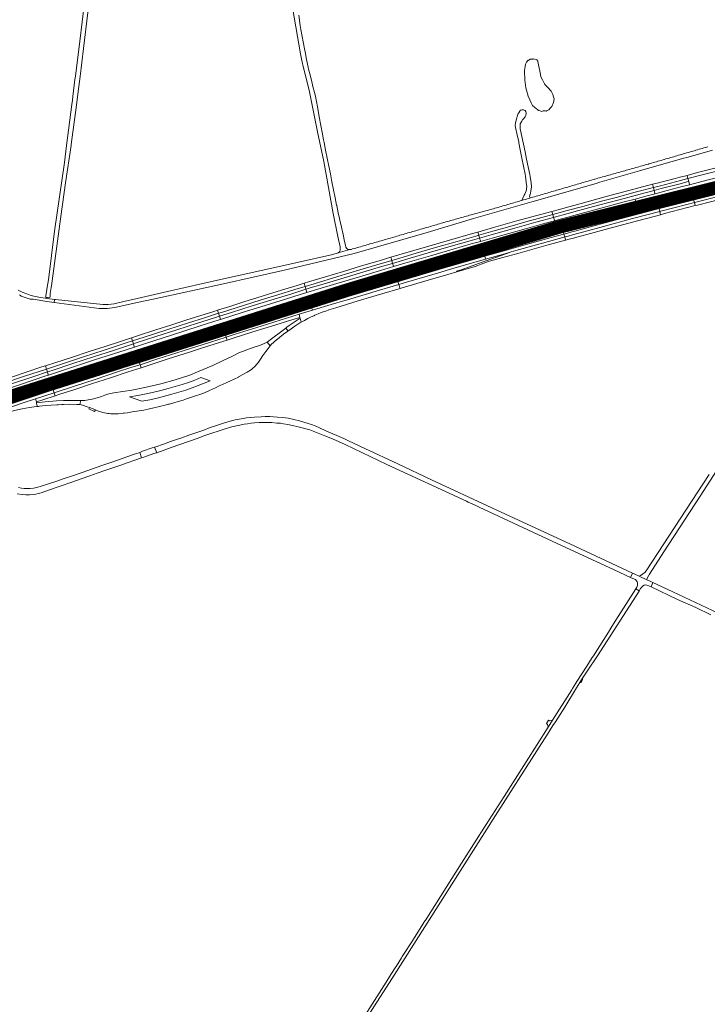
# Model space of a CAD drawing. Header units: metres. Extents: x 166325 to 190320, y 381923 to 404576.
# Tile 13 of 256: x 167870 to 168631, y 385362 to 386451. Entities that reach past the tile are written whole.
import ezdxf

# ---------------------------------------------------------------- set-up
doc = ezdxf.new("R2010")
doc.units = ezdxf.units.M
for name, color, linetype, lineweight in [('B-WE-OG-WATER_BEEK-GV', 8, 'Continuous', 18), ('B-WE-OG-WATER_MEER-GV', 8, 'Continuous', 18), ('B-WE-VH-VERHARDING_ASFALT-GV', 8, 'Continuous', 18), ('B-WE-VH-VERHARDING_BETONSTRAATSTEEN-GV', 8, 'Continuous', 18), ('B-WE-VH-VERHARDING_FUNDERING_ZAND-GV', 8, 'Continuous', 18), ('B-WE-VH-VERHARDING_N-WEG', 8, 'Continuous', 18), ('B-WE-VH-VERHARDING_STRAATBAKSTEEN-GV', 8, 'Continuous', 18)]:
    doc.layers.add(name, color=color, linetype=linetype, lineweight=lineweight)

msp = doc.modelspace()

# ---------------------------------------------------------------- linework, layer by layer
at = {"layer": 'B-WE-OG-WATER_BEEK-GV', "flags": 128}
msp.add_lwpolyline([(167945.572, 386500), (167939.449, 386448.773), (167936.725, 386427.33), (167931.802, 386388.582), (167931.338, 386384.933), (167928.937, 386366.031), (167928.452, 386362.231), (167927.796, 386357.095), (167922.027, 386311.916), (167919.641, 386293.235), (167908.828, 386217.045), (167901.934, 386163.482), (167900.509, 386155.077), (167899.765, 386149.955), (167899.501, 386148.375), (167898.985, 386145.434), (167898.814, 386144.462), (167899.655, 386143.937), (167900.751, 386143.676), (167902.369, 386143.546), (167903.544, 386143.807), (167903.727, 386144.615), (167903.909, 386145.424), (167903.994, 386146.512), (167904.043, 386148.06), (167905.16, 386154.777), (167905.479, 386156.69), (167912.142, 386206.135), (167915.847, 386233.56), (167920.866, 386270.72), (167926.937, 386311.843), (167927.108, 386312.999), (167933.008, 386356.574), (167935.028, 386371.49), (167937, 386388.053), (167940.695, 386419.093), (167948.066, 386480.806)], dxfattribs=at)
at = {"layer": 'B-WE-OG-WATER_MEER-GV', "flags": 128}
msp.add_lwpolyline([(168451.742, 386350.098), (168452.29, 386350.074), (168453.492, 386350.637), (168455.189, 386351.432), (168455.242, 386351.488), (168456.992, 386353.353), (168458.733, 386355.207), (168458.742, 386355.228), (168460.492, 386359.404), (168460.505, 386359.435), (168461.149, 386363.663), (168460.492, 386365.852), (168459.699, 386368.495), (168458.742, 386370.649), (168458.089, 386372.119), (168456.992, 386373.194), (168455.242, 386374.909), (168454.545, 386375.592), (168453.492, 386376.769), (168451.742, 386378.725), (168450.358, 386380.272), (168449.992, 386380.986), (168448.242, 386384.398), (168446.492, 386387.81), (168446.331, 386388.124), (168444.986, 386396.19), (168444.742, 386397.427), (168443.271, 386404.884), (168442.992, 386405.276), (168441.982, 386406.696), (168441.242, 386406.862), (168439.492, 386407.256), (168437.956, 386407.601), (168437.742, 386407.582), (168435.992, 386407.426), (168434.573, 386407.3), (168434.242, 386407.106), (168432.492, 386406.081), (168431.996, 386405.79), (168430.742, 386403.953), (168429.419, 386402.015), (168428.992, 386399.269), (168428.292, 386394.768), (168428.614, 386383.896), (168428.992, 386381.73), (168430.063, 386375.592), (168430.742, 386373.003), (168432.479, 386366.381), (168432.492, 386366.352), (168434.242, 386362.415), (168435.701, 386359.133), (168435.992, 386358.526), (168437.15, 386356.113), (168437.742, 386355.616), (168439.492, 386354.148), (168440.21, 386353.546), (168441.242, 386352.78), (168442.992, 386351.481), (168444.076, 386350.677), (168444.742, 386350.447), (168446.492, 386349.843), (168447.136, 386349.621), (168448.242, 386349.998), (168448.908, 386350.225), (168449.992, 386350.177)], close=True, dxfattribs=at)
at = {"layer": 'B-WE-VH-VERHARDING_ASFALT-GV', "flags": 128}
for points in [[(168853.689, 386334.879), (168852.891, 386338.718), (168816.431, 386330.215), (168764.199, 386317.722), (168726.702, 386308.714), (168711.863, 386305.109), (168689.004, 386299.37), (168662.456, 386292.761), (168641.799, 386287.447), (168619.913, 386281.869), (168608.197, 386278.851), (168609.141, 386275.367), (168648.254, 386285.39), (168668.071, 386290.434), (168692.248, 386296.492), (168713.213, 386301.725), (168727.396, 386305.23), (168791.648, 386320.557), (168841.154, 386332.04)], [(168819.288, 386319.921), (168855.244, 386328.013), (168853.689, 386334.879), (168841.154, 386332.04), (168791.648, 386320.557), (168727.396, 386305.23), (168713.213, 386301.725), (168692.248, 386296.492), (168668.071, 386290.434), (168648.254, 386285.39), (168609.141, 386275.367), (168610.014, 386272.14), (168610.878, 386268.951), (168610.979, 386268.576), (168629.928, 386273.388), (168650.134, 386278.537), (168663.606, 386281.948), (168679.737, 386286.033), (168696.73, 386290.228), (168709.232, 386293.355), (168726.357, 386297.594), (168766.751, 386307.415)], [(168601.122, 386273.302), (168609.141, 386275.367), (168608.197, 386278.851), (168600.489, 386276.866), (168600.218, 386276.796), (168594.947, 386275.438), (168573.641, 386269.914), (168570.121, 386268.988), (168571.047, 386265.457), (168578.726, 386267.473)], [(168601.988, 386270.061), (168608.087, 386271.643), (168610.014, 386272.14), (168609.141, 386275.367), (168601.122, 386273.302), (168578.726, 386267.473), (168571.047, 386265.457), (168571.892, 386262.235), (168579.547, 386264.24)], [(168571.892, 386262.235), (168572.739, 386259.005), (168572.845, 386258.6), (168586.106, 386262.084), (168602.941, 386266.495), (168607.829, 386267.776), (168610.979, 386268.576), (168610.878, 386268.951), (168610.014, 386272.14), (168608.087, 386271.643), (168601.988, 386270.061), (168579.547, 386264.24)], [(168474.257, 386239.567), (168492.898, 386244.597), (168515.129, 386250.589), (168529.885, 386254.542), (168550.779, 386260.133), (168571.047, 386265.457), (168570.121, 386268.988), (168543.936, 386262.097), (168518.744, 386255.349), (168490.918, 386247.83), (168473.312, 386242.967), (168467.004, 386241.225), (168458.807, 386239.024), (168459.727, 386235.598), (168470.505, 386238.554)], [(168475.163, 386236.307), (168487.058, 386239.537), (168510.126, 386245.766), (168533.258, 386251.992), (168556.382, 386258.173), (168571.892, 386262.235), (168571.047, 386265.457), (168550.779, 386260.133), (168529.885, 386254.542), (168515.129, 386250.589), (168492.898, 386244.597), (168474.257, 386239.567), (168470.505, 386238.554), (168459.727, 386235.598), (168460.599, 386232.351), (168461.475, 386232.591)], [(168550.723, 386252.64), (168564.233, 386256.337), (168572.845, 386258.6), (168572.739, 386259.005), (168571.892, 386262.235), (168556.382, 386258.173), (168533.258, 386251.992), (168510.126, 386245.766), (168487.058, 386239.537), (168475.163, 386236.307), (168461.475, 386232.591), (168460.599, 386232.351), (168461.447, 386229.193), (168461.611, 386228.581), (168467.974, 386230.36), (168476.2, 386232.578), (168490.921, 386236.547), (168510.363, 386241.915), (168538.614, 386249.446)], [(168643.897, 386263.297), (168625.08, 386258.43), (168614.47, 386255.683), (168614.592, 386255.231), (168615.46, 386252.027), (168616.327, 386248.822), (168645.654, 386256.101), (168644.834, 386259.482), (168644.033, 386262.739)], [(168541.552, 386245.737), (168542.122, 386246.488), (168544.13, 386247.84), (168545.384, 386248.387), (168551.3, 386250.207), (168550.723, 386252.64), (168538.614, 386249.446), (168510.363, 386241.915), (168490.921, 386236.547), (168476.2, 386232.578), (168467.974, 386230.36), (168461.611, 386228.581), (168460.791, 386228.352), (168461.649, 386225.965), (168466.545, 386227.172), (168474.631, 386227.724), (168475.089, 386227.755), (168491.197, 386232.245), (168509.911, 386237.273), (168527.12, 386241.809)], [(168615.46, 386252.027), (168614.592, 386255.231), (168614.47, 386255.683), (168606.595, 386253.644), (168597.158, 386251.162), (168579.186, 386246.441), (168576.236, 386245.668), (168576.335, 386245.29), (168577.176, 386242.083), (168597.979, 386247.499)], [(168616.327, 386248.822), (168615.46, 386252.027), (168597.979, 386247.499), (168577.176, 386242.083), (168578.026, 386238.841), (168579.166, 386239.139), (168607.808, 386246.627)], [(168617.261, 386245.372), (168616.327, 386248.822), (168607.808, 386246.627), (168579.166, 386239.139), (168578.026, 386238.841), (168578.933, 386235.382), (168583.217, 386236.516)], [(168646.472, 386252.746), (168646.42, 386253.053), (168645.654, 386256.101), (168616.327, 386248.822), (168617.261, 386245.372), (168619.786, 386246.035), (168634.176, 386249.724)], [(168459.727, 386235.598), (168458.807, 386239.024), (168440.474, 386234.1), (168420.106, 386228.442), (168394.146, 386221.073), (168376.853, 386216.203), (168377.835, 386212.707), (168393.323, 386217.102), (168409.69, 386221.688), (168429.868, 386227.313), (168447.505, 386232.245)], [(168556.011, 386240.604), (168554.218, 386242.25), (168553.128, 386242.49), (168549.106, 386241.778), (168546.379, 386241.299), (168542.781, 386241.536), (168537.36, 386242.078), (168537.533, 386242.229), (168528.429, 386239.975), (168510.5, 386235.076), (168492.439, 386230.233), (168475.459, 386225.487), (168469.211, 386220.092), (168467.818, 386219.51), (168463.498, 386218.313), (168463.907, 386215.702), (168470.865, 386217.727), (168470.944, 386217.748), (168474.806, 386218.789), (168479.634, 386220.089), (168494.478, 386224.088), (168519.23, 386230.863), (168543.566, 386237.305)], [(168484.002, 386217.283), (168516.095, 386225.995), (168542.55, 386233.008), (168574.662, 386241.428), (168577.176, 386242.083), (168576.335, 386245.29), (168576.236, 386245.668), (168561.558, 386241.824), (168556.011, 386240.604), (168543.566, 386237.305), (168519.23, 386230.863), (168494.478, 386224.088), (168479.634, 386220.089), (168474.806, 386218.789), (168470.944, 386217.748), (168471.113, 386217.128), (168471.987, 386213.938), (168475.84, 386215.011), (168480.657, 386216.352)], [(168481.54, 386213.127), (168494.015, 386216.559), (168515.782, 386222.463), (168548.038, 386231.01), (168578.026, 386238.841), (168577.176, 386242.083), (168574.662, 386241.428), (168542.55, 386233.008), (168516.095, 386225.995), (168484.002, 386217.283), (168480.657, 386216.352), (168475.84, 386215.011), (168471.987, 386213.938), (168472.862, 386210.74), (168476.719, 386211.801)], [(168483.568, 386209.784), (168505.497, 386215.726), (168525.703, 386221.206), (168554.933, 386229.031), (168578.933, 386235.382), (168578.026, 386238.841), (168548.038, 386231.01), (168515.782, 386222.463), (168494.015, 386216.559), (168481.54, 386213.127), (168476.719, 386211.801), (168472.862, 386210.74), (168473.845, 386207.151), (168477.706, 386208.196), (168482.532, 386209.503)], [(168537.533, 386242.229), (168540.961, 386245.221), (168541.552, 386245.737), (168527.12, 386241.809), (168509.911, 386237.273), (168491.197, 386232.245), (168475.089, 386227.755), (168474.631, 386227.724), (168475.459, 386225.487), (168492.439, 386230.233), (168510.5, 386235.076), (168528.429, 386239.975)], [(168460.599, 386232.351), (168459.727, 386235.598), (168447.505, 386232.245), (168429.868, 386227.313), (168409.69, 386221.688), (168393.323, 386217.102), (168377.835, 386212.707), (168378.732, 386209.513), (168391.495, 386213.14), (168417.613, 386220.468), (168440.935, 386226.97)], [(168461.611, 386228.581), (168461.447, 386229.193), (168460.599, 386232.351), (168440.935, 386226.97), (168417.613, 386220.468), (168391.495, 386213.14), (168378.732, 386209.513), (168379.631, 386206.314), (168379.755, 386205.871), (168392.706, 386209.541), (168411.022, 386214.679), (168429.499, 386219.842), (168447.605, 386224.902), (168460.231, 386228.344), (168460.791, 386228.352)], [(168377.835, 386212.707), (168376.853, 386216.203), (168370.999, 386214.555), (168345.48, 386207.265), (168322.719, 386200.642), (168305.913, 386195.751), (168289.303, 386190.826), (168280.632, 386188.263), (168281.662, 386184.766), (168290.723, 386187.441), (168308.559, 386192.679), (168329.947, 386198.948), (168354.003, 386205.903), (168374.652, 386211.803)], [(168471.987, 386213.938), (168471.113, 386217.128), (168470.944, 386217.748), (168470.865, 386217.727), (168463.907, 386215.702), (168463.344, 386215.44), (168455.595, 386213.248), (168433.643, 386207.133), (168412.454, 386201.242), (168397.123, 386196.96), (168383.434, 386193.117), (168383.559, 386192.689), (168384.499, 386189.482), (168411.045, 386197.011), (168434.459, 386203.482), (168457.829, 386209.995)], [(168378.732, 386209.513), (168377.835, 386212.707), (168374.652, 386211.803), (168354.003, 386205.903), (168329.947, 386198.948), (168308.559, 386192.679), (168290.723, 386187.441), (168281.662, 386184.766), (168282.609, 386181.55), (168298.457, 386186.223), (168321.741, 386193.039), (168344.902, 386199.813), (168368.188, 386206.516)], [(168379.755, 386205.871), (168379.631, 386206.314), (168378.732, 386209.513), (168368.188, 386206.516), (168344.902, 386199.813), (168321.741, 386193.039), (168298.457, 386186.223), (168282.609, 386181.55), (168283.551, 386178.351), (168283.658, 386177.99), (168295.938, 386181.636), (168324.391, 386189.937), (168349.669, 386197.267), (168369.55, 386202.978)], [(168473.845, 386207.151), (168472.862, 386210.74), (168470.905, 386210.201), (168445.814, 386203.214), (168418.925, 386195.725), (168413.702, 386194.233), (168409.947, 386192.9), (168401.543, 386189.908), (168385.995, 386184.371), (168385.539, 386184.208), (168374.722, 386180.38), (168359.313, 386174.934), (168353.272, 386172.824), (168353.471, 386172.146), (168373.716, 386178.088), (168376.782, 386179.088), (168380.604, 386180.526), (168386.457, 386182.792), (168389.605, 386183.79), (168404.454, 386187.91), (168421.13, 386192.558), (168454.556, 386201.928)], [(168472.862, 386210.74), (168471.987, 386213.938), (168457.829, 386209.995), (168434.459, 386203.482), (168411.045, 386197.011), (168384.499, 386189.482), (168385.478, 386186.135), (168406.843, 386192.195), (168413.702, 386194.233), (168418.925, 386195.725), (168445.814, 386203.214), (168470.905, 386210.201)], [(168384.499, 386189.482), (168383.559, 386192.689), (168383.434, 386193.117), (168380.33, 386192.245), (168362.614, 386187.114), (168346.654, 386182.461), (168331.449, 386178.11), (168310.736, 386172.068), (168288.893, 386165.655), (168287.428, 386165.22), (168287.544, 386164.825), (168288.485, 386161.627), (168306.193, 386166.862), (168329.5, 386173.657), (168352.882, 386180.436), (168376.083, 386187.094), (168384.457, 386189.47)], [(168413.702, 386194.233), (168406.843, 386192.195), (168385.478, 386186.135), (168385.399, 386186.113), (168382.774, 386185.368), (168352.898, 386176.805), (168329.768, 386170.081), (168298.007, 386160.769), (168289.482, 386158.241), (168290.595, 386154.46), (168290.802, 386153.754), (168293.244, 386154.481), (168322.06, 386162.944), (168343.496, 386169.218), (168353.471, 386172.146), (168353.272, 386172.824), (168359.313, 386174.934), (168374.722, 386180.38), (168385.539, 386184.208), (168385.995, 386184.371), (168401.543, 386189.908), (168409.947, 386192.9)], [(168281.662, 386184.766), (168280.632, 386188.263), (168267.741, 386184.452), (168248.347, 386178.741), (168228.22, 386172.723), (168208.513, 386166.687), (168189.667, 386161.045), (168184.731, 386159.536), (168185.797, 386156.025), (168195.806, 386159.073), (168222.114, 386167.035), (168246.172, 386174.235), (168265.258, 386179.923)], [(168282.609, 386181.55), (168281.662, 386184.766), (168265.258, 386179.923), (168246.172, 386174.235), (168222.114, 386167.035), (168195.806, 386159.073), (168185.797, 386156.025), (168186.77, 386152.823), (168194.137, 386155.072), (168205.639, 386158.574), (168228.861, 386165.573), (168266.525, 386176.808)], [(168385.478, 386186.135), (168384.499, 386189.482), (168384.457, 386189.47), (168376.083, 386187.094), (168352.882, 386180.436), (168329.5, 386173.657), (168306.193, 386166.862), (168288.485, 386161.627), (168289.482, 386158.241), (168298.007, 386160.769), (168329.768, 386170.081), (168352.898, 386176.805), (168382.774, 386185.368), (168385.399, 386186.113)], [(168283.658, 386177.99), (168283.551, 386178.351), (168282.609, 386181.55), (168266.525, 386176.808), (168228.861, 386165.573), (168205.639, 386158.574), (168194.137, 386155.072), (168186.77, 386152.823), (168187.732, 386149.655), (168187.862, 386149.227), (168199.869, 386152.863), (168220.984, 386159.26), (168245.957, 386166.734), (168269.319, 386173.733)], [(168288.485, 386161.627), (168287.544, 386164.825), (168287.428, 386165.22), (168267.618, 386159.349), (168247.889, 386153.439), (168229.69, 386147.903), (168210.595, 386142.101), (168191.797, 386136.462), (168191.907, 386136.091), (168192.862, 386132.883), (168225.069, 386142.664), (168259.865, 386153.107), (168283.031, 386160.014)], [(168289.482, 386158.241), (168288.485, 386161.627), (168283.031, 386160.014), (168259.865, 386153.107), (168225.069, 386142.664), (168192.862, 386132.883), (168193.82, 386129.661), (168195.175, 386130.07), (168214.679, 386135.986), (168229.62, 386140.567), (168232.575, 386141.237), (168268.258, 386151.946)], [(168185.797, 386156.025), (168184.731, 386159.536), (168177.007, 386157.175), (168163.215, 386152.972), (168145.273, 386147.476), (168132.487, 386143.534), (168119.214, 386139.289), (168102.613, 386134.006), (168089.055, 386129.736), (168090.153, 386126.28), (168093.485, 386127.337), (168117.636, 386134.909), (168137.219, 386141.053), (168155.627, 386146.763), (168174.312, 386152.529)], [(168186.77, 386152.823), (168185.797, 386156.025), (168174.312, 386152.529), (168155.627, 386146.763), (168137.219, 386141.053), (168117.636, 386134.909), (168093.485, 386127.337), (168090.153, 386126.28), (168091.164, 386123.099), (168104.459, 386127.29), (168127.259, 386134.444), (168147.864, 386140.885), (168170.983, 386148.005)], [(168187.862, 386149.227), (168187.732, 386149.655), (168186.77, 386152.823), (168170.983, 386148.005), (168147.864, 386140.885), (168127.259, 386134.444), (168104.459, 386127.29), (168091.164, 386123.099), (168092.17, 386119.935), (168092.3, 386119.526), (168116.098, 386127.055), (168136.875, 386133.529), (168163.993, 386141.92), (168180.323, 386146.943)], [(168290.802, 386153.754), (168290.595, 386154.46), (168289.482, 386158.241), (168268.258, 386151.946), (168232.575, 386141.237), (168229.62, 386140.567), (168214.679, 386135.986), (168195.175, 386130.07), (168193.82, 386129.661), (168180.246, 386125.562), (168179.059, 386125.194), (168179.988, 386121.776), (168180.358, 386121.011), (168180.485, 386120.489), (168181.383, 386116.788), (168181.479, 386116.392), (168185.153, 386118.443), (168188.979, 386120.451), (168192.612, 386122.378), (168195.608, 386123.653), (168196.652, 386124.097), (168200.355, 386125.776), (168203.713, 386127.064), (168205.74, 386127.848), (168208.544, 386128.82), (168212.122, 386130.091), (168219.616, 386132.374), (168244.502, 386139.941), (168270.515, 386147.72)], [(168090.153, 386126.28), (168089.055, 386129.736), (168084.86, 386128.415), (168053.76, 386118.584), (168037.372, 386113.344), (168020.818, 386107.952), (168000.317, 386101.367), (167993.738, 386099.218), (167994.86, 386095.685), (168000.851, 386097.623), (168018.14, 386103.194), (168034.001, 386108.303), (168056.902, 386115.653), (168073.575, 386121.025)], [(168192.862, 386132.883), (168191.907, 386136.091), (168191.797, 386136.462), (168181.425, 386133.35), (168154.939, 386125.193), (168130.091, 386117.465), (168109.175, 386110.862), (168096.355, 386106.766), (168096.477, 386106.382), (168097.484, 386103.217), (168097.685, 386103.281), (168132.331, 386114.209), (168158.314, 386122.318), (168190.252, 386132.091)], [(168179.059, 386125.194), (168180.246, 386125.562), (168193.82, 386129.661), (168192.862, 386132.883), (168190.252, 386132.091), (168158.314, 386122.318), (168132.331, 386114.209), (168097.685, 386103.281), (168097.484, 386103.217), (168098.508, 386099.992), (168108.579, 386103.194), (168137.173, 386112.223), (168158.294, 386118.764)], [(168091.164, 386123.099), (168090.153, 386126.28), (168073.575, 386121.025), (168056.902, 386115.653), (168034.001, 386108.303), (168018.14, 386103.194), (168000.851, 386097.623), (167994.86, 386095.685), (167995.866, 386092.515), (167997.825, 386093.152), (168020.804, 386100.583), (168043.889, 386107.985), (168066.97, 386115.406), (168078.421, 386119.081)], [(168092.3, 386119.526), (168092.17, 386119.935), (168091.164, 386123.099), (168078.421, 386119.081), (168066.97, 386115.406), (168043.889, 386107.985), (168020.804, 386100.583), (167997.825, 386093.152), (167995.866, 386092.515), (167996.869, 386089.354), (167997, 386088.942), (168010.535, 386093.33), (168036.887, 386101.843), (168069.934, 386112.404), (168090.852, 386119.068)], [(168179.988, 386121.776), (168179.059, 386125.194), (168158.294, 386118.764), (168137.173, 386112.223), (168108.579, 386103.194), (168098.508, 386099.992), (168099.591, 386096.588), (168106.208, 386098.682), (168128.165, 386105.641), (168152.391, 386113.235), (168167.619, 386117.936)], [(168181.479, 386116.392), (168181.383, 386116.788), (168180.485, 386120.489), (168180.358, 386121.011), (168173.638, 386116.481), (168168.044, 386112.634), (168165.77, 386110.932), (168164.538, 386110.01), (168164.798, 386109.641), (168166.67, 386106.988), (168166.852, 386106.729), (168167.749, 386107.397), (168174.323, 386111.913), (168180.156, 386115.653)], [(168097.484, 386103.217), (168096.477, 386106.382), (168096.355, 386106.766), (168088.815, 386104.356), (168063.217, 386096.168), (168039.931, 386088.737), (168015.401, 386080.834), (168001.17, 386076.228), (168001.289, 386075.861), (168002.31, 386072.698), (168005.48, 386073.73), (168040.001, 386084.835), (168074.648, 386095.918)], [(168143.807, 386094.398), (168147.069, 386090.186), (168148.697, 386092.105), (168150.903, 386094.093), (168154.702, 386097.403), (168155.247, 386097.878), (168161.994, 386103.111), (168166.852, 386106.729), (168166.67, 386106.988), (168164.798, 386109.641), (168164.538, 386110.01), (168159.969, 386106.645), (168148.51, 386097.893)], [(167994.86, 386095.685), (167993.738, 386099.218), (167981.529, 386095.23), (167964.671, 386089.73), (167946.931, 386083.925), (167927.483, 386077.585), (167910.322, 386071.96), (167898.566, 386068.135), (167899.74, 386064.601), (167919.703, 386071.181), (167940.884, 386078.101), (167963.697, 386085.589), (167988.033, 386093.476)], [(167995.866, 386092.515), (167994.86, 386095.685), (167988.033, 386093.476), (167963.697, 386085.589), (167940.884, 386078.101), (167919.703, 386071.181), (167899.74, 386064.601), (167900.795, 386061.426), (167905.938, 386063.119), (167928.846, 386070.708), (167951.884, 386078.255), (167974.93, 386085.705)], [(168098.508, 386099.992), (168097.484, 386103.217), (168074.648, 386095.918), (168040.001, 386084.835), (168005.48, 386073.73), (168002.31, 386072.698), (168003.347, 386069.483), (168022.958, 386075.803), (168050.862, 386084.782), (168080.2, 386094.172)], [(168070.289, 386087.282), (168086.378, 386092.406), (168099.591, 386096.588), (168098.508, 386099.992), (168080.2, 386094.172), (168050.862, 386084.782), (168022.958, 386075.803), (168003.347, 386069.483), (168004.438, 386066.102), (168013.244, 386068.948), (168034.406, 386075.77), (168057.879, 386083.33)], [(167997, 386088.942), (167996.869, 386089.354), (167995.866, 386092.515), (167974.93, 386085.705), (167951.884, 386078.255), (167928.846, 386070.708), (167905.938, 386063.119), (167900.795, 386061.426), (167901.826, 386058.322), (167901.971, 386057.886), (167929.83, 386067.022), (167953.066, 386074.657), (167979.98, 386083.424)], [(168099.212, 386049.797), (168099.96, 386050.119), (168102.591, 386051.263), (168107.255, 386053.452), (168111.97, 386055.815), (168112.31, 386056), (168116.952, 386058.519), (168121.874, 386061.362), (168126.348, 386064.3), (168128.067, 386065.684), (168129.675, 386067.037), (168130.878, 386068.257), (168131.733, 386069.218), (168132.702, 386070.413), (168134.209, 386072.339), (168136.613, 386075.721), (168139.193, 386079.472), (168142.222, 386083.992), (168144.82, 386087.47), (168147.069, 386090.186), (168143.807, 386094.398), (168136.44, 386091.203), (168128.473, 386088.34), (168121.434, 386086.051), (168116.729, 386084.226), (168113.321, 386082.906), (168105.365, 386079.011), (168095.164, 386073.936), (168083.922, 386068.628), (168066.99, 386061.407), (168058.296, 386058.003), (168050.058, 386055.118), (168041.961, 386052.658), (168026.168, 386048.215), (168008.682, 386044.055), (167994.073, 386041.447), (167974.291, 386038.432), (167968.917, 386037.219), (167964.456, 386035.758), (167960.51, 386034.243), (167955.678, 386032.7), (167950.328, 386031.323), (167946.03, 386030.433), (167942.178, 386029.978), (167937.838, 386029.967), (167936.611, 386025.287), (167939.645, 386024.571), (167944.806, 386022.951), (167947.495, 386022.002), (167951.368, 386020.532), (167953.911, 386019.387), (167957.3, 386018.024), (167962.079, 386016.458), (167967.673, 386015.482), (167969.238, 386015.294), (167971.131, 386015.067), (167971.293, 386015.048), (167974.777, 386015.007), (167979.259, 386015.081), (167984.457, 386015.669), (167984.655, 386015.686), (167985.555, 386015.765), (167989.389, 386016.35), (167994.54, 386017.188), (168007.548, 386019.254), (168013.608, 386020.531), (168018.467, 386021.768), (168018.671, 386021.817), (168024.829, 386023.292), (168031.154, 386024.825), (168034.84, 386025.713), (168034.92, 386025.732), (168035.75, 386025.927), (168035.896, 386025.969), (168036.923, 386026.26), (168040.578, 386027.297), (168045.499, 386028.814), (168051.048, 386030.388), (168054.511, 386031.526), (168057.838, 386032.656), (168059.136, 386033.045), (168064.579, 386034.85), (168069.502, 386036.428), (168074.417, 386038.466), (168080.182, 386040.907), (168086.836, 386043.901), (168090.881, 386045.954), (168094.481, 386047.659)], [(168002.31, 386072.698), (168001.289, 386075.861), (168001.17, 386076.228), (167990.219, 386072.684), (167972.008, 386066.779), (167948.356, 386059.036), (167925.776, 386051.652), (167906.648, 386045.38), (167906.135, 386045.211), (167906.269, 386044.805), (167907.31, 386041.64), (167936.282, 386051.154), (167970.853, 386062.463)], [(167899.74, 386064.601), (167898.566, 386068.135), (167894.811, 386066.914), (167877.317, 386061.147), (167861.047, 386055.77), (167846.103, 386050.788), (167832.948, 386046.403), (167816.171, 386040.88), (167810.447, 386039.017), (167803.547, 386036.722), (167804.791, 386033.051), (167828.766, 386041.089), (167854.924, 386049.815), (167875.564, 386056.632)], [(167900.795, 386061.426), (167899.74, 386064.601), (167875.564, 386056.632), (167854.924, 386049.815), (167828.766, 386041.089), (167804.791, 386033.051), (167805.848, 386029.936), (167814.108, 386032.719), (167836.963, 386040.298), (167859.954, 386048.016), (167885.865, 386056.512)], [(168003.347, 386069.483), (168002.31, 386072.698), (167970.853, 386062.463), (167936.282, 386051.154), (167907.31, 386041.64), (167908.361, 386038.448), (167929.576, 386045.414), (167954.683, 386053.636), (167978.348, 386061.389), (167994.32, 386066.574)], [(168004.438, 386066.102), (168003.347, 386069.483), (167994.32, 386066.574), (167978.348, 386061.389), (167954.683, 386053.636), (167929.576, 386045.414), (167908.361, 386038.448), (167909.471, 386035.077), (167913.63, 386036.457), (167931.039, 386042.125), (167949.613, 386048.217), (167970.71, 386055.103), (167990.151, 386061.483)], [(167870.912, 386047.641), (167899.187, 386056.973), (167901.971, 386057.886), (167901.826, 386058.322), (167900.795, 386061.426), (167885.865, 386056.512), (167859.954, 386048.016), (167836.963, 386040.298), (167814.108, 386032.719), (167805.848, 386029.936), (167806.923, 386026.763), (167807.053, 386026.382), (167825.94, 386032.675), (167850.796, 386040.984)], [(167991.676, 386033.77), (168000.812, 386035.405), (168009.915, 386037.054), (168018.393, 386038.89), (168026.133, 386040.797), (168034.414, 386043.065), (168042.109, 386045.252), (168049.847, 386047.48), (168057.013, 386049.934), (168063.947, 386052.531), (168070.578, 386055.164), (168080.727, 386051.778), (168074.315, 386049.179), (168067.713, 386046.481), (168060.929, 386043.905), (168053.755, 386041.382), (168046.18, 386039.075), (168038.257, 386036.844), (168030.229, 386034.595), (168022.304, 386032.594), (168014.004, 386030.662), (168005.101, 386029)], [(167907.31, 386041.64), (167906.269, 386044.805), (167906.135, 386045.211), (167881.723, 386037.158), (167857.867, 386029.285), (167828.844, 386019.614), (167811.199, 386013.712), (167811.269, 386013.502), (167811.323, 386013.341), (167812.384, 386010.172), (167821.095, 386013.087), (167867.288, 386028.464), (167901.844, 386039.845)], [(167887.546, 386031.592), (167908.201, 386038.395), (167908.361, 386038.448), (167907.31, 386041.64), (167901.844, 386039.845), (167867.288, 386028.464), (167821.095, 386013.087), (167812.384, 386010.172), (167813.501, 386006.833), (167837.774, 386014.95), (167840.068, 386015.89), (167859.078, 386022.176), (167877.338, 386028.22)], [(167861.011, 386017.772), (167863.108, 386018.341), (167863.175, 386018.36), (167867.678, 386019.55), (167872.798, 386020.676), (167877.117, 386021.502), (167881.012, 386022.134), (167886.17, 386022.792), (167889.407, 386023.171), (167889.346, 386023.592), (167888.892, 386026.728), (167888.813, 386027.276), (167888.6, 386028.258), (167887.546, 386031.592), (167877.338, 386028.22), (167859.078, 386022.176), (167840.068, 386015.89), (167837.774, 386014.95), (167813.501, 386006.833), (167814.746, 386003.113), (167814.97, 386002.443), (167823.296, 386005.242), (167837.281, 386009.869), (167852.723, 386015.038)], [(167909.471, 386035.077), (167908.361, 386038.448), (167908.201, 386038.395), (167887.546, 386031.592), (167888.6, 386028.258), (167895.868, 386030.564)], [(167918.49, 386029.847), (167910.735, 386029.421), (167898.254, 386028.302), (167888.813, 386027.276), (167888.892, 386026.728), (167889.346, 386023.592), (167889.407, 386023.171), (167890.699, 386023.323), (167891.098, 386023.369), (167892.155, 386023.493), (167898.824, 386024.151), (167904.951, 386024.605), (167911.16, 386025.108), (167912.758, 386025.198), (167916.771, 386025.424), (167918.701, 386025.48), (167925.092, 386025.666), (167933.211, 386025.443), (167933.465, 386025.431), (167936.611, 386025.287), (167937.838, 386029.967)], [(168179.499, 386007.216), (168173.332, 386008.786), (168166.926, 386010.193), (168161.359, 386010.985), (168155.398, 386011.602), (168151.015, 386011.97), (168146.9, 386012.099), (168141.716, 386011.988), (168137.246, 386011.921), (168129.93, 386011.521), (168125.309, 386011.095), (168121.101, 386010.66), (168117.245, 386010.103), (168112.769, 386009.276), (168108.518, 386008.323), (168104.468, 386007.332), (168100.393, 386006.208), (168096.848, 386005.107), (168092.1, 386003.57), (168086.753, 386001.801), (168080.947, 385999.869), (168073.769, 385997.2), (168066.01, 385994.462), (168057.098, 385991.332), (168049.619, 385988.61), (168043.65, 385986.695), (168037.045, 385984.339), (168030.403, 385982), (168019.619, 385978.32), (168019.416, 385978.258), (168021.671, 385972.044), (168028.812, 385974.62), (168037.793, 385977.789), (168047.203, 385981.183), (168056.783, 385984.521), (168066.479, 385987.997), (168074.954, 385991.022), (168082.78, 385993.707), (168089.565, 385996.045), (168096.156, 385998.07), (168103.317, 386000.179), (168108.166, 386001.371), (168113.777, 386002.652), (168118.482, 386003.573), (168122.062, 386004.175), (168126.318, 386004.762), (168129.689, 386005.097), (168134.841, 386005.447), (168139.965, 386005.529), (168143.882, 386005.477), (168149.06, 386005.368), (168154.381, 386004.938), (168158.441, 386004.667), (168161.906, 386004.224), (168166.633, 386003.42), (168171.919, 386002.385), (168178.232, 386000.804), (168191.02, 385997.262), (168207.685, 385990.689), (168216.224, 385987.293), (168230.264, 385981.07), (168276.165, 385959.177), (168364.212, 385918.508), (168366.285, 385917.551), (168370.591, 385915.562), (168374.551, 385913.733), (168378.398, 385911.956), (168464.499, 385871.816), (168527.641, 385842.445), (168545.795, 385834.119), (168547.996, 385838.951), (168484.073, 385868.554), (168392.26, 385911.165), (168325.609, 385942.269), (168288.309, 385959.645), (168251.673, 385976.615), (168233.63, 385985.196), (168230.7, 385986.659), (168228.471, 385987.685), (168208.842, 385996.347), (168201.795, 385999.651), (168200.979, 386000), (168197.55, 386001.467), (168194.155, 386002.901), (168189.094, 386004.511), (168185.641, 386005.555)], [(168019.416, 385978.258), (168016.709, 385977.426), (168005.958, 385973.629), (168003.175, 385972.518), (168002.949, 385972.446), (168005.052, 385966.32), (168007.608, 385967.245), (168018.642, 385971.048), (168021.576, 385972.01), (168021.671, 385972.044)], [(168551.424, 385821.395), (168555.12, 385819.15), (168556.886, 385821.912), (168557.649, 385823.106), (168558.891, 385824.547), (168560.761, 385825.49), (168562.572, 385825.793), (168564.876, 385825.364), (168565.825, 385824.915), (168568.325, 385823.731), (168570.453, 385828.551), (168567.952, 385829.71), (168563.829, 385831.619), (168555.057, 385835.681), (168550.527, 385837.779), (168547.996, 385838.951), (168545.795, 385834.119), (168548.341, 385832.951), (168551.082, 385831.694), (168552.458, 385830.332), (168553.123, 385829.129), (168553.342, 385828.241), (168553.453, 385827.366), (168553.383, 385826.781), (168553.205, 385825.29), (168552.792, 385823.553)]]:
    msp.add_lwpolyline(points, close=True, dxfattribs=at)
for points in [[(167870.021, 386146.891), (167871.04, 386145.914), (167871.831, 386145.35), (167872.969, 386144.963), (167880.763, 386142.317), (167881.921, 386142.11), (167882.853, 386141.992), (167884.048, 386142.004), (167884.928, 386141.926), (167900.02, 386139.5), (167908.334, 386138.163), (167908.816, 386141.687), (167900.68, 386142.8), (167891.341, 386144.078), (167885.791, 386145.222), (167881.72, 386146.428), (167878.008, 386147.711), (167876.822, 386148.121), (167872.891, 386149.674), (167868.513, 386151.714)], [(167867.552, 385926.612), (167872.787, 385925.79), (167876.87, 385925.479), (167880.885, 385925.49), (167884.906, 385925.866), (167888.107, 385926.411), (167890.642, 385926.934), (167892.336, 385927.35), (167895.116, 385928.076), (167902.13, 385930.541), (167915.097, 385935.082), (167927.754, 385939.534), (167938.233, 385943.252), (167947.655, 385946.434), (167955.77, 385949.295), (167964.36, 385952.291), (167975.275, 385956.021), (167981.985, 385958.261), (167989.025, 385960.895), (167997.44, 385963.791), (168004.958, 385966.286), (168005.052, 385966.32), (168002.949, 385972.446), (167998.154, 385970.926), (167988.566, 385967.398), (167979.579, 385964.294), (167972.161, 385961.677), (167960.992, 385957.793), (167950.868, 385954.238), (167939.182, 385950.123), (167929.553, 385946.891), (167918.329, 385943.069), (167911.126, 385940.639), (167900.826, 385937.216), (167893.942, 385935.089), (167888.971, 385933.755), (167885.368, 385933.021), (167881.903, 385932.65), (167878.445, 385932.441), (167875.037, 385932.623), (167872.037, 385932.974), (167868.966, 385933.574)], [(168649.013, 385791.531), (168592.511, 385818.336), (168570.453, 385828.551), (168568.325, 385823.731), (168597.679, 385809.835), (168617.908, 385800.829), (168634.35, 385792.781)], [(168243.55, 385330.399), (168281.602, 385390.051), (168399.036, 385574.805), (168450.551, 385655.59), (168452.702, 385658.962), (168459.876, 385670.194), (168462.569, 385674.407), (168472.854, 385690.492), (168485.989, 385712.08), (168489.693, 385717.922), (168492.638, 385722.567), (168497.681, 385730.52), (168509.335, 385747.546), (168555.053, 385819.046), (168555.12, 385819.15), (168551.424, 385821.395), (168551.411, 385821.375), (168529.567, 385786.91), (168529.545, 385786.875), (168523.142, 385776.773), (168523.12, 385776.738), (168504.626, 385747.559), (168503.383, 385745.598), (168497.247, 385735.916), (168497.226, 385735.883), (168486.464, 385718.903), (168485.294, 385717.058), (168481.622, 385711.265), (168480.654, 385709.737), (168459.363, 385676.145), (168454.443, 385668.382), (168406.039, 385592.013), (168386.11, 385560.902), (168358.918, 385517.911), (168318.438, 385454.365), (168318.297, 385454.143), (168314.795, 385448.623), (168314.778, 385448.597), (168304.836, 385432.929), (168304.433, 385432.294), (168299.535, 385424.575), (168299.05, 385423.81), (168293.317, 385414.775), (168292.52, 385413.519), (168286.455, 385403.962), (168286.03, 385403.292), (168280.766, 385394.997), (168275.28, 385386.35), (168235.913, 385324.653)]]:
    msp.add_lwpolyline(points, dxfattribs=at)
at = {"layer": 'B-WE-VH-VERHARDING_BETONSTRAATSTEEN-GV', "flags": 128}
for points in [[(167953.911, 386019.387), (167951.368, 386020.532), (167947.495, 386022.002), (167946.51, 386020.482), (167952.955, 386017.647)], [(168454.443, 385668.382), (168459.363, 385676.145), (168456.075, 385675.392), (168454.966, 385676.172), (168453.79, 385674.245), (168452.672, 385672.495), (168453.812, 385671.624)]]:
    msp.add_lwpolyline(points, close=True, dxfattribs=at)
at = {"layer": 'B-WE-VH-VERHARDING_FUNDERING_ZAND-GV', "flags": 128}
for points in [[(168170.256, 386473.258), (168180.606, 386413.467), (168182.555, 386404.039), (168183.24, 386401.174), (168190.542, 386371.16), (168199.37, 386327.212), (168206.552, 386294.124), (168216.849, 386236.76), (168221.976, 386211.115), (168224.566, 386199.728), (168224.657, 386198.148), (168224.701, 386197.388), (168224.749, 386196.562), (168224.632, 386195.782), (168223.935, 386194.193), (168222.297, 386193.087), (168235.202, 386196.743), (168234.742, 386196.733), (168234.378, 386196.725), (168233.578, 386196.804), (168232.992, 386197.045), (168232.714, 386197.16), (168231.672, 386198.191), (168231.242, 386198.834), (168231.17, 386198.942), (168230.831, 386199.449), (168230.305, 386201.849), (168229.492, 386205.558), (168227.742, 386213.541), (168225.992, 386221.525), (168224.242, 386229.508), (168223.846, 386231.315), (168222.492, 386237.492), (168220.742, 386245.476), (168220.673, 386245.791), (168218.992, 386254.19), (168217.242, 386262.934), (168215.492, 386271.678), (168213.742, 386280.422), (168211.992, 386289.165), (168210.242, 386297.909), (168208.492, 386306.653), (168206.742, 386315.397), (168206.158, 386318.315), (168204.992, 386324.614), (168203.242, 386334.067), (168201.492, 386343.52), (168199.742, 386352.974), (168197.992, 386362.427), (168197.246, 386366.457), (168196.242, 386370.421), (168194.492, 386377.329), (168192.742, 386384.238), (168190.992, 386391.147), (168189.686, 386396.303), (168189.242, 386398.46), (168187.492, 386406.963), (168185.742, 386415.465), (168185.01, 386419.022), (168183.992, 386424.667), (168182.242, 386434.372), (168181.175, 386440.289), (168180.492, 386444.715), (168178.742, 386456.055)], [(168631.026, 386310.458), (168630.242, 386310.234), (168628.492, 386309.735), (168626.742, 386309.236), (168624.992, 386308.737), (168624.735, 386308.664), (168623.242, 386308.229), (168621.492, 386307.719), (168619.742, 386307.209), (168617.992, 386306.699), (168616.242, 386306.189), (168614.492, 386305.68), (168612.742, 386305.17), (168610.992, 386304.66), (168609.242, 386304.15), (168607.492, 386303.64), (168605.742, 386303.13), (168603.992, 386302.62), (168602.242, 386302.11), (168600.492, 386301.601), (168598.742, 386301.091), (168596.992, 386300.581), (168595.242, 386300.071), (168593.492, 386299.561), (168591.742, 386299.051), (168589.992, 386298.541), (168588.242, 386298.031), (168586.492, 386297.522), (168584.742, 386297.012), (168582.992, 386296.502), (168581.242, 386295.992), (168579.492, 386295.482), (168577.742, 386294.972), (168575.992, 386294.462), (168574.242, 386293.952), (168572.492, 386293.443), (168570.742, 386292.933), (168568.992, 386292.423), (168567.242, 386291.913), (168566.017, 386291.556), (168565.492, 386291.408), (168563.742, 386290.916), (168561.992, 386290.423), (168560.242, 386289.931), (168558.492, 386289.438), (168556.742, 386288.945), (168554.992, 386288.453), (168553.242, 386287.96), (168551.492, 386287.468), (168549.742, 386286.975), (168547.992, 386286.483), (168546.242, 386285.99), (168544.492, 386285.498), (168542.742, 386285.005), (168540.992, 386284.513), (168539.242, 386284.02), (168537.492, 386283.527), (168535.742, 386283.035), (168533.992, 386282.542), (168532.242, 386282.05), (168530.492, 386281.557), (168528.742, 386281.065), (168526.992, 386280.572), (168525.242, 386280.08), (168523.492, 386279.587), (168521.742, 386279.094), (168519.992, 386278.602), (168518.242, 386278.109), (168516.492, 386277.617), (168514.742, 386277.124), (168512.992, 386276.632), (168511.242, 386276.139), (168509.492, 386275.647), (168507.742, 386275.154), (168506.143, 386274.704), (168505.992, 386274.66), (168504.242, 386274.149), (168502.492, 386273.639), (168500.742, 386273.128), (168498.992, 386272.617), (168497.242, 386272.107), (168495.492, 386271.596), (168493.742, 386271.085), (168491.992, 386270.575), (168490.242, 386270.064), (168488.492, 386269.553), (168486.742, 386269.043), (168484.992, 386268.532), (168483.242, 386268.021), (168481.492, 386267.511), (168479.742, 386267), (168477.992, 386266.489), (168476.242, 386265.979), (168474.492, 386265.468), (168472.742, 386264.958), (168470.992, 386264.447), (168469.242, 386263.936), (168467.492, 386263.426), (168465.742, 386262.915), (168463.992, 386262.404), (168462.242, 386261.894), (168460.492, 386261.383), (168458.742, 386260.872), (168456.992, 386260.362), (168455.242, 386259.851), (168453.492, 386259.34), (168451.742, 386258.83), (168449.992, 386258.319), (168448.242, 386257.808), (168446.492, 386257.298), (168444.742, 386256.787), (168442.992, 386256.276), (168441.242, 386255.766), (168439.492, 386255.255), (168437.742, 386254.744), (168435.992, 386254.234), (168435.14, 386253.985), (168434.242, 386253.723), (168432.492, 386253.213), (168430.742, 386252.702), (168428.992, 386252.191), (168427.242, 386251.681), (168425.492, 386251.17), (168423.742, 386250.659), (168421.992, 386250.149), (168420.242, 386249.638), (168418.492, 386249.127), (168416.742, 386248.617), (168414.992, 386248.106), (168413.242, 386247.595), (168411.492, 386247.085), (168409.742, 386246.574), (168407.992, 386246.063), (168406.242, 386245.553), (168404.492, 386245.042), (168402.742, 386244.531), (168400.992, 386244.021), (168399.242, 386243.51), (168399.125, 386243.476), (168397.492, 386243.018), (168395.742, 386242.528), (168393.992, 386242.038), (168392.242, 386241.547), (168390.492, 386241.057), (168388.742, 386240.567), (168386.992, 386240.076), (168385.242, 386239.586), (168383.492, 386239.095), (168381.742, 386238.605), (168379.992, 386238.115), (168378.242, 386237.624), (168376.492, 386237.134), (168374.742, 386236.644), (168372.992, 386236.153), (168371.242, 386235.663), (168369.492, 386235.172), (168367.742, 386234.682), (168365.992, 386234.192), (168364.242, 386233.701), (168362.492, 386233.211), (168360.742, 386232.721), (168358.992, 386232.23), (168357.242, 386231.74), (168355.492, 386231.249), (168353.742, 386230.759), (168351.992, 386230.269), (168350.242, 386229.778), (168348.492, 386229.288), (168346.742, 386228.798), (168344.992, 386228.307), (168343.242, 386227.817), (168341.492, 386227.326), (168339.742, 386226.836), (168339.253, 386226.699), (168337.992, 386226.332), (168336.242, 386225.823), (168334.492, 386225.315), (168332.742, 386224.806), (168330.992, 386224.297), (168329.242, 386223.788), (168327.492, 386223.279), (168325.742, 386222.77), (168323.992, 386222.261), (168322.242, 386221.752), (168320.492, 386221.243), (168318.742, 386220.734), (168316.992, 386220.226), (168315.242, 386219.717), (168313.492, 386219.208), (168311.742, 386218.699), (168309.992, 386218.19), (168308.242, 386217.681), (168306.492, 386217.172), (168304.742, 386216.663), (168302.992, 386216.154), (168301.242, 386215.645), (168299.492, 386215.137), (168297.742, 386214.628), (168295.992, 386214.119), (168294.242, 386213.61), (168292.492, 386213.101), (168290.742, 386212.592), (168288.992, 386212.083), (168287.242, 386211.574), (168285.492, 386211.065), (168283.742, 386210.556), (168281.992, 386210.048), (168280.242, 386209.539), (168278.492, 386209.03), (168276.742, 386208.521), (168274.992, 386208.012), (168273.242, 386207.503), (168271.492, 386206.994), (168269.742, 386206.485), (168267.992, 386205.976), (168267.365, 386205.794), (168266.242, 386205.472), (168264.492, 386204.97), (168262.742, 386204.469), (168260.992, 386203.967), (168259.242, 386203.466), (168257.492, 386202.964), (168255.742, 386202.462), (168253.992, 386201.961), (168252.242, 386201.459), (168250.492, 386200.958), (168248.742, 386200.456), (168246.992, 386199.954), (168245.242, 386199.453), (168243.492, 386198.951), (168241.742, 386198.449), (168239.992, 386197.948), (168238.242, 386197.446), (168236.598, 386196.975), (168236.492, 386196.957), (168235.202, 386196.743), (168222.297, 386193.087), (168216.605, 386191.302), (168177.05, 386182.459), (168135.557, 386173.239), (168092.314, 386163.556), (168033.81, 386150.476), (168000, 386142.692), (167985.231, 386139.292), (167974.532, 386136.754), (167968.03, 386136.2), (167962.003, 386135.956), (167909.746, 386141.56), (167908.816, 386141.687), (167908.334, 386138.163), (167958.032, 386131.781), (167966.796, 386131.689), (167975.274, 386132.839), (168000, 386138.172), (168017.932, 386142.039), (168095.526, 386158.757), (168161.272, 386173.509), (168240.094, 386192.597), (168320.623, 386215.737), (168372.017, 386231.146), (168436.484, 386249.607), (168507.497, 386270.041), (168511.595, 386271.381), (168555.502, 386284.055), (168603.21, 386297.486), (168609.27, 386299.192), (168636.296, 386306.832)], [(168632.718, 385948.031), (168563.142, 385841.61), (168561.41, 385839.752), (168559.384, 385838.026), (168558.65, 385837.401), (168558.519, 385837.29), (168556.554, 385836.129), (168555.057, 385835.681), (168563.829, 385831.619), (168564.62, 385834.444), (168564.716, 385834.58), (168565.108, 385835.137), (168566.839, 385837.756), (168582.483, 385862.41), (168622.82, 385924.015), (168665.264, 385990.414)]]:
    msp.add_lwpolyline(points, dxfattribs=at)
msp.add_lwpolyline([(168428.992, 386305.025), (168427.242, 386313.431), (168425.492, 386321.836), (168423.742, 386330.242), (168423.621, 386330.823), (168423.621, 386335.804), (168423.742, 386336.01), (168425.492, 386338.983), (168426.198, 386340.183), (168426.878, 386341.06), (168427.242, 386341.529), (168428.992, 386343.785), (168430.063, 386345.166), (168430.224, 386347.733), (168429.902, 386349.394), (168428.992, 386350.532), (168428.936, 386350.602), (168428.206, 386350.895), (168427.242, 386351.282), (168426.681, 386351.508), (168425.492, 386351.299), (168424.104, 386351.055), (168423.742, 386350.659), (168423.137, 386349.998), (168421.992, 386348.03), (168421.204, 386346.676), (168420.242, 386343.454), (168420.077, 386342.901), (168418.492, 386336.748), (168417.928, 386334.558), (168418.492, 386331.953), (168420.242, 386323.871), (168421.992, 386315.789), (168422.17, 386314.967), (168423.742, 386306.944), (168425.492, 386298.012), (168427.242, 386289.08), (168428.992, 386280.148), (168429.418, 386277.974), (168430.742, 386267.909), (168430.868, 386266.951), (168430.742, 386263.761), (168430.707, 386262.875), (168429.237, 386258.728), (168428.849, 386258.158), (168428.034, 386256.871), (168426.617, 386253.694), (168425.492, 386251.17), (168427.242, 386251.681), (168428.992, 386252.191), (168430.742, 386252.702), (168432.492, 386253.213), (168434.242, 386253.723), (168435.14, 386253.985), (168434.332, 386254.274), (168434.015, 386255.001), (168434.305, 386256.688), (168434.223, 386256.919), (168434.201, 386257.186), (168434.251, 386257.449), (168434.369, 386257.689), (168434.547, 386257.89), (168434.771, 386258.036), (168435.006, 386258.817), (168435.539, 386261.817), (168435.992, 386265.712), (168436.022, 386265.97), (168435.992, 386266.406), (168435.7, 386270.65), (168434.734, 386277.445), (168434.242, 386279.808), (168432.492, 386288.214), (168430.742, 386296.619)], close=True, dxfattribs=at)
at = {"layer": 'B-WE-VH-VERHARDING_N-WEG', "const_width": 15, "flags": 128}
msp.add_lwpolyline([(173499.621, 387714.244), (173213.034, 387739.83), (173005.657, 387748.834), (172941.662, 387733.816), (172779.17, 387669.295), (172500.469, 387535.707), (172156.953, 387346.365), (171968.595, 387244.866), (171793.205, 387177.705), (171592.007, 387124.972), (171355.935, 387094.583), (171058.398, 387087.296), (170776.721, 387047.969), (170468.218, 386981.829), (170107.083, 386855.554), (169841.325, 386723.834), (169606.147, 386582.616), (169343.248, 386460.166), (169102.153, 386380.399), (168468.156, 386222.198), (168233.109, 386152.196), (167784.214, 386010.083), (167183.509, 385800.559), (166970.687, 385724.587)], dxfattribs=at)
at = {"layer": 'B-WE-VH-VERHARDING_STRAATBAKSTEEN-GV', "flags": 128}
msp.add_lwpolyline([(168489.693, 385717.922), (168490.805, 385717.808), (168491.073, 385718.231), (168492.679, 385720.764), (168492.638, 385722.567)], close=True, dxfattribs=at)

doc.saveas('drawing.dxf')
